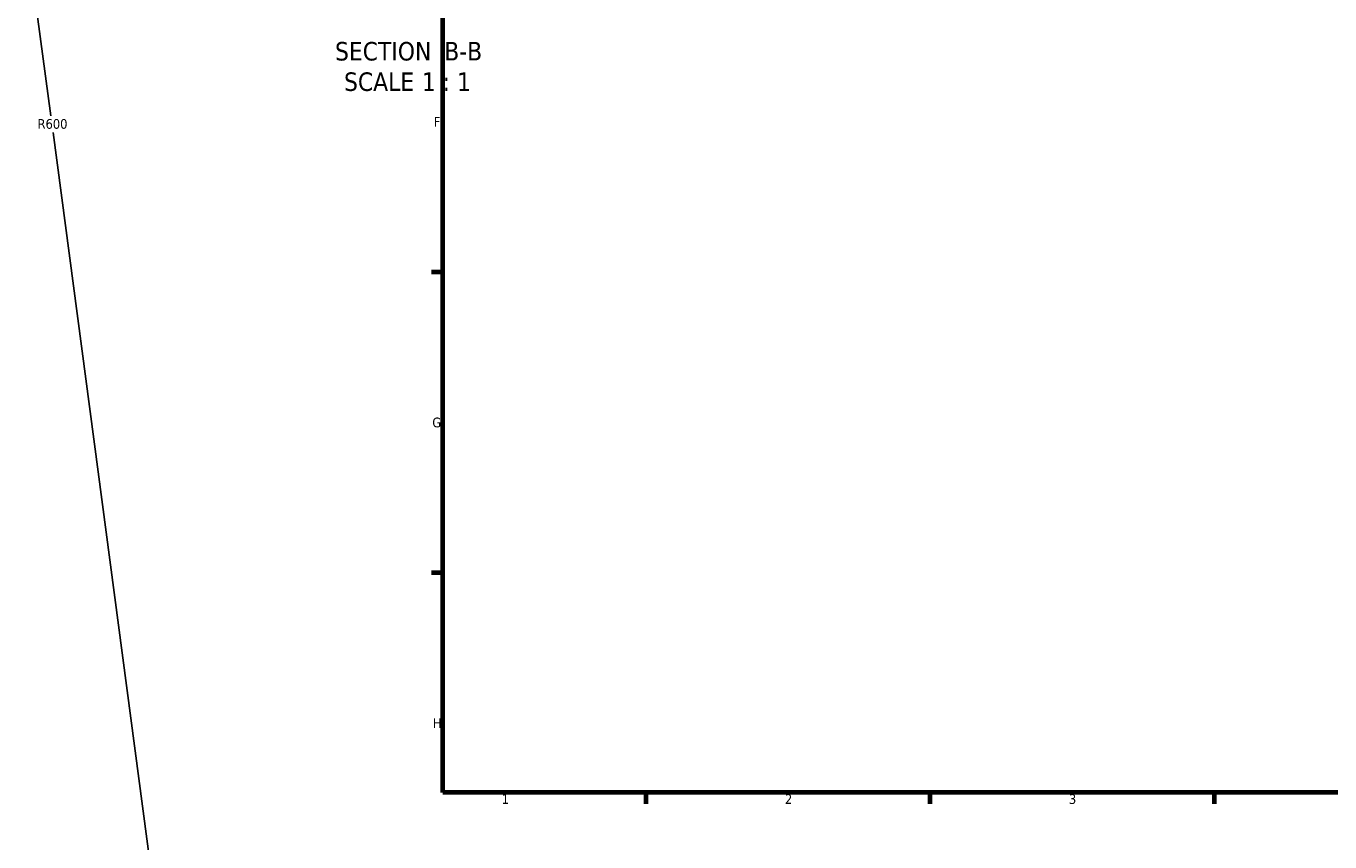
# Model space of a CAD drawing. Header units: millimetres. Extents: x -519 to 1054, y -362 to 828.
# Tile 3 of 11: x -83 to 239, y 8 to 209. Entities that reach past the tile are written whole.
import ezdxf

# ---------------------------------------------------------------- set-up
doc = ezdxf.new("R2010")
doc.units = ezdxf.units.MM
for name, color, linetype, lineweight in [('Border (ANSI)', 7, 'Continuous', 70), ('Dimension (ANSI)', 7, 'Continuous', 25), ('Symbol (ANSI)', 7, 'Continuous', 25)]:
    doc.layers.add(name, color=color, linetype=linetype, lineweight=lineweight)
doc.styles.add('Label Text (ANSI)', font='tahoma.ttf')
doc.styles.add('Note Text (ANSI)', font='tahoma.ttf')
doc.dimstyles.new('Default - mm (ANSI)', dxfattribs={"dimtxt": 2.4, "dimasz": 2.5, "dimexe": 3.175, "dimexo": 1.6002, "dimgap": 0.8, "dimtad": 0, "dimtoh": 1, "dimdec": 0, "dimrnd": 1e-08, "dimzin": 4, "dimdsep": 46, "dimtxsty": 'Note Text (ANSI)', "dimcen": 0.09, "dimdle": 10, "dimclrd": 256, "dimclre": 256, "dimclrt": 5, "dimadec": 1, "dimazin": 1, "dimtfac": 1.27, "dimtofl": 0, "dimtmove": 0, "dimatfit": 3, "dimfxl": 1, "dimtolj": 1, "dimtzin": 4, "dimlwd": -1, "dimlwe": -1, "dimarcsym": 0})

# ---------------------------------------------------------------- blocks, each defined once
blk = doc.blocks.new('Borders Default Border')
at = {"layer": 'Border (ANSI)'}
for p, q in [((20, 148.5), (17.2, 148.5)), ((20, 74.25), (17.2, 74.25)), ((70.08, 20), (70.08, 17.2)), ((140.17, 20), (140.17, 17.2)), ((210.25, 20), (210.25, 17.2))]:
    blk.add_line(p, q, dxfattribs=at)
at = {"layer": 'Border (ANSI)', "flags": 128}
blk.add_lwpolyline([(20, 20), (20, 574), (821, 574), (821, 20), (20, 20)], dxfattribs=at)
at = {"layer": 'Border (ANSI)', "color": 5, "true_color": 0x0000ff, "char_height": 2.4, "attachment_point": 7, "style": 'Note Text (ANSI)'}
for s, insert in [('F', (17.78, 184.43)), ('G', (17.4, 110.13)), ('H', (17.53, 35.93)), ('1', (34.5, 17.2)), ('2', (104.4, 17.2)), ('3', (174.46, 17.15))]:
    blk.add_mtext(s, dxfattribs=dict(at, insert=insert))
blk = doc.blocks.new('*D13')
at = {"layer": 'Defpoints', "color": 0, "transparency": 16777216}
for p in [(-82.74, 232.44), (-3.82, -362.35)]:
    blk.add_point(p, dxfattribs=at)
at = {"layer": 'Dimension (ANSI)', "transparency": 16777216}
for p, q in [((-82.41, 229.96), (-76.72, 187.09)), ((-3.82, -362.35), (-76.18, 182.99))]:
    blk.add_line(p, q, dxfattribs=at)
blk.add_solid([(-82, 230.01), (-82.83, 229.9), (-82.74, 232.44)], dxfattribs=at)
at = {"layer": 'Dimension (ANSI)', "color": 5, "transparency": 16777216, "insert": (-79.99, 186.29), "char_height": 2.4, "attachment_point": 1, "style": 'Note Text (ANSI)'}
blk.add_mtext('\\A1;R600', dxfattribs=at)

msp = doc.modelspace()

# ---------------------------------------------------------------- block references
msp.add_blockref('Borders Default Border', (0, 0))

# ---------------------------------------------------------------- texts
at = {"layer": 'Symbol (ANSI)', "char_height": 4.572, "attachment_point": 7, "style": 'Label Text (ANSI)'}
for s, insert in [('SECTION', (-6.6, 200.66)), (' B-B', (18.63, 200.76)), ('SCALE', (-4.38, 193.15)), (' 1 : 1', (13.09, 193.23))]:
    msp.add_mtext(s, dxfattribs=dict(at, insert=insert))

# ---------------------------------------------------------------- dimensions: what is measured, and where the dimension line sits
at = {"layer": 'Dimension (ANSI)'}
dim = msp.add_radius_dim(center=(-3.82, -362.35), mpoint=(-82.74, 232.44), dimstyle='Default - mm (ANSI)', override={"dimgap": 0.8, "dimtih": 1, "dimdec": 0, "dimlfac": 1, "dimcen": 0, "dimdle": 0, "dimtol": 0, "dimlim": 0, "dimtp": 0, "dimtm": 0, "dimtdec": 2, "dimtmove": 2}, dxfattribs=at)
dim.commit()
dim.dimension.update_dxf_attribs({"geometry": '*D13', "text_midpoint": (-76.45, 185.04), "dimtype": 164})

doc.saveas('drawing.dxf')
